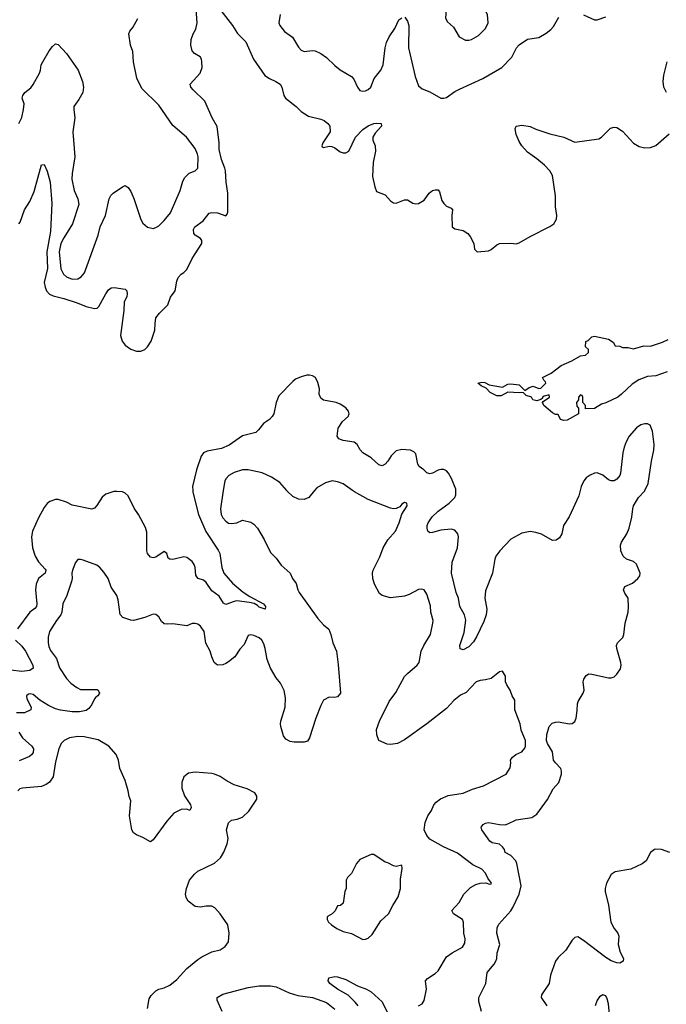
# Model space of a CAD drawing. Header units: inches. Extents: x 1473912 to 1647258, y 640388 to 773423.
# Tile 157 of 256: x 1571955 to 1576584, y 646322 to 653372. Entities that reach past the tile are written whole.
import ezdxf

# ---------------------------------------------------------------- set-up
doc = ezdxf.new("R2010")
doc.units = ezdxf.units.IN
doc.header["$MEASUREMENT"] = 0
doc.layers.add('B5674', color=7, linetype='Continuous')
doc.layers.add('B5675', color=7, linetype='Continuous')

msp = doc.modelspace()

# ---------------------------------------------------------------- linework, layer by layer
at = {"layer": 'B5674', "color": 5}
for points, elevation in [([(1573412.2, 650000), (1573391, 649870), (1573398, 649830), (1573410, 649804.2), (1573430, 649780.8), (1573450, 649768.1), (1573470, 649764.4), (1573508.7, 649770), (1573550, 649787.7), (1573610, 649773.4), (1573630, 649760.7), (1573658, 649730), (1573705.5, 649650), (1573750, 649556), (1573790, 649516), (1573826.9, 649466.9), (1573890.4, 649410), (1573908, 649370), (1573934.4, 649334.4), (1573945.7, 649290), (1573956, 649270), (1574090, 649083.8), (1574130, 649038), (1574167.3, 649007.3), (1574182.6, 648970), (1574195.5, 648910), (1574221.6, 648850), (1574235.3, 648755.3), (1574250.4, 648549.6), (1574230, 648524), (1574210, 648519.3), (1574170, 648521.2), (1574130, 648499.3), (1574110, 648461.2), (1574074, 648370), (1574030, 648228.7), (1574013.8, 648206.2), (1573990, 648199.5), (1573918.9, 648198.9), (1573890, 648204.5), (1573859.7, 648219.7), (1573843.5, 648243.5), (1573822.9, 648310), (1573822.4, 648330), (1573824.7, 648350), (1573855.1, 648450), (1573857.1, 648517.1), (1573848.4, 648568.4), (1573822.2, 648622.2), (1573790, 648658.4), (1573749.1, 648729.1), (1573727, 648790), (1573713.1, 648870), (1573702.6, 648902.6), (1573688.7, 648928.7), (1573670, 648944.7), (1573630, 648963.5), (1573610, 648967.6), (1573590, 648963.7), (1573561.1, 648898.9), (1573530, 648865.1), (1573494, 648810), (1573450, 648773), (1573430, 648762), (1573410, 648753.3), (1573370, 648749.6), (1573347.8, 648770), (1573329.7, 648810), (1573319.1, 648850), (1573287.5, 648907.5), (1573275.4, 648990), (1573250, 649029.4), (1573230, 649043.7), (1573210, 649049.4), (1573190, 649049.2), (1573150, 649032.7), (1573050, 649047), (1573010, 649043.7), (1572990, 649047), (1572970, 649063.7), (1572950, 649095.1), (1572930, 649114), (1572910, 649116.2), (1572850, 649091.6), (1572770, 649069.6), (1572750, 649072), (1572691.7, 649091.7), (1572673.6, 649113.6), (1572658.3, 649218.3), (1572649.6, 649249.6), (1572608.3, 649308.3), (1572588, 649370), (1572556.9, 649416.9), (1572528.9, 649448.9), (1572505.8, 649465.8), (1572410, 649502.4), (1572390, 649507.3), (1572370, 649506), (1572354.2, 649485.8), (1572332.4, 649430), (1572328.7, 649410), (1572330.4, 649370), (1572325.3, 649350), (1572293.1, 649250), (1572263.1, 649190), (1572256.9, 649130), (1572250.2, 649110), (1572219.1, 649070), (1572168.9, 648990), (1572157.4, 648950), (1572158.3, 648910), (1572163, 648883), (1572175.1, 648855.1), (1572218, 648798), (1572239.6, 648730), (1572290, 648654.9), (1572321.4, 648621.4), (1572363, 648590), (1572390, 648576.5), (1572510, 648576), (1572516, 648570), (1572526, 648550), (1572514.8, 648530), (1572498.8, 648521.2), (1572490.2, 648509.8), (1572470, 648467.3), (1572450, 648439.7), (1572430, 648426.4), (1572383.5, 648416.5), (1572330, 648415.2), (1572247.6, 648427.6), (1572210, 648437.8), (1572160.6, 648460.6), (1572099, 648499), (1572050, 648538.9), (1572030, 648545.6), (1572018.7, 648541.3), (1572004.4, 648530), (1572005.3, 648510), (1572037, 648450), (1572034.9, 648430), (1571990, 648409.8), (1571932.4, 648407.6)], 740), ([(1573194.4, 650000), (1573195.2, 649990), (1573233.5, 649830), (1573287.3, 649707.3), (1573374.4, 649574.4), (1573386.2, 649550), (1573400.9, 649450), (1573416.5, 649410), (1573477.3, 649337.3), (1573553.8, 649273.8), (1573601, 649241), (1573699.1, 649190), (1573714, 649170), (1573711.3, 649150), (1573670, 649166.2), (1573658, 649178), (1573632, 649192), (1573599.6, 649199.6), (1573510, 649209.9), (1573490, 649207), (1573430, 649183.6), (1573413.3, 649193.3), (1573383.4, 649243.4), (1573330, 649282.6), (1573290, 649342.6), (1573270, 649358.5), (1573231.1, 649371.1), (1573221.8, 649381.8), (1573215.3, 649395.3), (1573210.6, 649450), (1573204, 649470), (1573190, 649492.9), (1573150, 649521.5), (1573130, 649525.1), (1573050, 649507.4), (1573028.4, 649508.4), (1573017.2, 649517.2), (1573009, 649550), (1572990, 649565.2), (1572930, 649522.4), (1572910, 649517.6), (1572890, 649523.7), (1572870, 649549.2), (1572865.7, 649570), (1572863.6, 649703.6), (1572856, 649736), (1572805.3, 649830), (1572774.8, 649874.8), (1572730, 649962), (1572710, 649982.9), (1572690, 649991.6), (1572650, 649994.7), (1572627.4, 649992.6), (1572570, 649974.5), (1572545.8, 649954.2), (1572507.4, 649892.6), (1572490, 649875.1), (1572470, 649867), (1572330, 649895.1), (1572290, 649917.6), (1572230, 649936.2), (1572210, 649936.2), (1572170, 649922.9), (1572150, 649907), (1572130, 649879.5), (1572090, 649805.6), (1572045, 649710), (1572038.2, 649670), (1572047, 649590), (1572065.4, 649530), (1572089, 649490), (1572137, 649437), (1572141.1, 649430), (1572137, 649410), (1572090.2, 649369.8), (1572072.1, 649330), (1572068.1, 649290), (1572076.3, 649190), (1572074.2, 649170), (1572063.5, 649156.5), (1572027.3, 649130), (1571938.9, 649010)], 720), ([(1574065.6, 650000), (1574024.7, 649950), (1573990, 649937.2), (1573950, 649939.3), (1573910, 649958), (1573870, 649996.2), (1573866.7, 650000)], 740), ([(1574809, 646310), (1574835.8, 646324.2), (1574851, 646349), (1574866.3, 646430), (1574860.9, 646490), (1574873.4, 646506.6), (1574930, 646543), (1574950, 646562), (1575010, 646662), (1575049.7, 646690.3), (1575124, 646730), (1575140.7, 646759.3), (1575143.6, 646790), (1575133.3, 646830), (1575131.8, 646910), (1575124.5, 646930), (1575059.6, 646970), (1575047.6, 646992.4), (1575101.5, 647050), (1575135.1, 647110), (1575182.6, 647157.4), (1575221.1, 647178.9), (1575250, 647188.4), (1575290.7, 647190.7), (1575317.2, 647182.8), (1575330, 647184.7), (1575332, 647190), (1575306, 647226), (1575290, 647259.5), (1575263.7, 647290), (1575199.3, 647319.3), (1575090, 647403), (1574988.1, 647448.1), (1574890, 647503.1), (1574870, 647531.3), (1574850.8, 647570), (1574857.4, 647622.6), (1574875.8, 647670), (1574903.5, 647710), (1574918.7, 647750), (1574935.6, 647770), (1574967.9, 647792.1), (1575022.6, 647817.4), (1575130, 647834), (1575196.8, 647863.2), (1575274.6, 647885.4), (1575437.2, 647970), (1575466, 648014), (1575471.5, 648050), (1575468, 648070), (1575479.7, 648090), (1575507.3, 648110), (1575549.6, 648130), (1575570, 648154.9), (1575576.2, 648170), (1575575.4, 648210), (1575545, 648285), (1575536.5, 648330), (1575500.3, 648430), (1575498.3, 648498.3), (1575480.7, 648530), (1575466, 648570), (1575441.2, 648610), (1575433.2, 648630), (1575432, 648672), (1575410, 648708), (1575390, 648702), (1575330, 648655.3), (1575290, 648644), (1575250, 648640.9), (1575222.8, 648630), (1575150, 648555.1), (1575110, 648534.5), (1575061.8, 648498.2), (1575010, 648440.5), (1574870.2, 648329.8), (1574710, 648215.1), (1574658.8, 648190), (1574610, 648181), (1574584.8, 648184.8), (1574526.6, 648210), (1574511.5, 648251.5), (1574509.7, 648289.7), (1574531.1, 648350), (1574599.3, 648490), (1574646.5, 648553.5), (1574710, 648668.9), (1574730, 648691.3), (1574800.4, 648750), (1574814.7, 648770), (1574829.4, 648849.4), (1574847.6, 648890), (1574894.5, 648970), (1574911.8, 649050), (1574913.6, 649070), (1574898.3, 649130), (1574895.2, 649175.2), (1574870, 649259), (1574850, 649289.3), (1574830, 649295.1), (1574810, 649292.3), (1574743.9, 649256.1), (1574710, 649243.7), (1574610, 649232.7), (1574550, 649249.2), (1574530, 649264), (1574495.1, 649330), (1574482.9, 649370), (1574479.6, 649410), (1574486, 649430), (1574533.5, 649526.5), (1574557.2, 649590), (1574590, 649647), (1574644, 649710), (1574671.2, 649770), (1574689.5, 649830.5), (1574728.7, 649890), (1574726, 649910), (1574710, 649915.3), (1574690, 649902), (1574676.3, 649883.7), (1574650, 649872.3), (1574630.5, 649869.5), (1574610, 649873.3), (1574450, 649937.2), (1574350.7, 649990.7), (1574337.6, 650000)], 740), ([(1575967, 650000), (1575957.1, 649962.9), (1575888.3, 649811.7), (1575846.8, 649750), (1575836, 649690), (1575818, 649662), (1575794.8, 649645.2), (1575770, 649644), (1575690, 649688.7), (1575650, 649699), (1575610, 649708), (1575550, 649696), (1575470, 649653.3), (1575391.2, 649570), (1575364.3, 649530), (1575357.1, 649510), (1575339.8, 649410), (1575290, 649282.7), (1575285.3, 649230), (1575299.9, 649150), (1575293, 649110), (1575277.2, 649062.8), (1575226, 648954), (1575203, 648917), (1575170, 648881), (1575130, 648860.4), (1575107.9, 648867.9), (1575105, 648890), (1575135.9, 648984.1), (1575148, 649072), (1575138.3, 649110), (1575106.3, 649170), (1575094.9, 649230), (1575079.9, 649270), (1575047, 649410), (1575051.3, 649488.7), (1575088.4, 649590), (1575096.2, 649670), (1575092, 649690), (1575070, 649716.9), (1575043.3, 649723.3), (1574970, 649718), (1574910, 649699.7), (1574890, 649698.7), (1574877.6, 649710), (1574871, 649731), (1574870.8, 649750), (1574878.2, 649770), (1574907.3, 649812.7), (1574950, 649851.8), (1575028.7, 649910), (1575068.7, 649950), (1575077.4, 649970), (1575076.7, 650000)], 720), ([(1575260.9, 646270), (1575241.2, 646341.2), (1575242, 646370), (1575291.2, 646470), (1575301.7, 646550), (1575350.9, 646610), (1575363.8, 646630), (1575369.8, 646650), (1575373.8, 646690), (1575391.4, 646750), (1575371.4, 646830), (1575372.8, 646870), (1575384.1, 646895.9), (1575469.9, 646990.1), (1575485.4, 647014.6), (1575530.5, 647110), (1575543.7, 647170), (1575514.5, 647330), (1575506.6, 647350), (1575470, 647387.1), (1575430, 647408.7), (1575425.1, 647430), (1575411.1, 647450), (1575390, 647468.8), (1575338.2, 647478.2), (1575319.6, 647490), (1575262, 647570), (1575259.5, 647590), (1575272.7, 647610), (1575290, 647619.5), (1575310, 647623.7), (1575388.4, 647608.4), (1575430, 647607.7), (1575450, 647612.8), (1575510, 647643.2), (1575621.1, 647658.9), (1575657.6, 647682.4), (1575732.3, 647787.7), (1575774.9, 647865.1), (1575814.7, 647910), (1575833, 647970), (1575834.3, 647990), (1575827.8, 648010), (1575789.9, 648049.9), (1575777.2, 648070), (1575769.7, 648130), (1575733.5, 648190), (1575727, 648210), (1575727.4, 648252.6), (1575745.1, 648310), (1575766.3, 648333.7), (1575790, 648343), (1575810, 648344.4), (1575890, 648330.4), (1575910, 648333), (1575930, 648346.8), (1575938, 648370), (1575946.2, 648426.2), (1575946.9, 648473.1), (1575951.6, 648490), (1575989.7, 648550), (1575996.9, 648570), (1575988.3, 648630), (1575993.7, 648650), (1576010, 648675.3), (1576030, 648687.8), (1576050, 648686.2), (1576170, 648659.5), (1576190, 648659.3), (1576210, 648666), (1576230, 648686), (1576255, 648725), (1576260.4, 648750), (1576258.5, 648770), (1576228.7, 648868.7), (1576227.1, 648890), (1576234, 648910), (1576272, 648948), (1576280.8, 648970), (1576288.4, 649051.6), (1576309.7, 649130), (1576313.6, 649166.4), (1576311.2, 649230), (1576285.7, 649265.7), (1576278.4, 649290), (1576287.2, 649312.8), (1576342.6, 649337.4), (1576380.7, 649370), (1576394, 649390), (1576395.6, 649410), (1576370, 649472.3), (1576350, 649491.6), (1576299, 649510), (1576276, 649530), (1576258, 649570), (1576257, 649610), (1576263.6, 649630), (1576300.5, 649690), (1576319.1, 649730), (1576337.7, 649810), (1576343.5, 649870), (1576349.8, 649890.2), (1576384.2, 649950), (1576430, 649998.4), (1576430.7, 650000)], 720), ([(1571925.6, 648930), (1571970, 648886), (1571995.3, 648850), (1572049.1, 648750), (1572051.9, 648728.1), (1572027.7, 648712.3), (1571970, 648705.3), (1571890, 648714.5)], 720), ([(1571949.1, 648270), (1571974.2, 648230), (1572040.3, 648170), (1572052.6, 648150), (1572050, 648125.1), (1572041.5, 648110), (1572024.3, 648095.7), (1571950, 648066)], 740), ([(1572870, 646291.3), (1572880.4, 646359.6), (1572896.4, 646383.6), (1572930, 646417.1), (1572950.9, 646429.1), (1572990, 646439.6), (1573030, 646458.9), (1573080, 646500), (1573150, 646576.9), (1573230, 646641.3), (1573258.9, 646661.1), (1573330, 646696.3), (1573390, 646711.3), (1573424.7, 646735.3), (1573449, 646770), (1573455.1, 646830), (1573445.2, 646890), (1573389.5, 646969.5), (1573352.1, 647012.1), (1573330, 647024), (1573290, 647024), (1573250, 647017.2), (1573210, 647022), (1573161.3, 647061.3), (1573145.2, 647085.2), (1573142.6, 647110), (1573148.4, 647150), (1573171.1, 647210), (1573205.8, 647254.2), (1573230, 647274.3), (1573348.4, 647331.6), (1573392.3, 647370), (1573417, 647410), (1573440.9, 647470), (1573446, 647510), (1573434, 647570), (1573450, 647622), (1573470, 647641), (1573512.1, 647647.9), (1573550, 647662.8), (1573594.5, 647705.5), (1573652.3, 647790), (1573652.5, 647812.5), (1573637, 647837), (1573584.1, 647864.1), (1573490, 647893.6), (1573439.4, 647919.4), (1573390, 647952), (1573348, 647970), (1573330, 647975.1), (1573210, 647983.7), (1573163.4, 647976.6), (1573130.6, 647949.4), (1573114.8, 647910), (1573114.8, 647870), (1573133.7, 647813.7), (1573178, 647750), (1573182, 647730), (1573172, 647710), (1573150, 647718), (1573110, 647717.2), (1573058.8, 647690), (1573007.3, 647632.7), (1572910, 647499), (1572890, 647484), (1572835.1, 647515.1), (1572790, 647534), (1572768.4, 647548.4), (1572756.2, 647570), (1572741.7, 647670), (1572750, 647778), (1572737.2, 647810), (1572732, 647850), (1572710, 647924), (1572672, 648010), (1572661.6, 648070), (1572644.5, 648110), (1572591.6, 648170), (1572515.4, 648215.4), (1572416, 648236), (1572370, 648238.8), (1572310, 648229.7), (1572273, 648210), (1572251.5, 648188.5), (1572234.9, 648150), (1572210, 648059), (1572193.6, 647950), (1572167.2, 647912.8), (1572144, 647896), (1572110, 647882.2), (1571974, 647870), (1571956, 647864), (1571942, 647850)], 760), ([(1576610, 647408.3), (1576550, 647430.8), (1576510, 647433.3), (1576498.8, 647430), (1576471.4, 647408.6), (1576438.7, 647350), (1576410, 647326.3), (1576330, 647288.2), (1576218, 647270), (1576188, 647250), (1576155.5, 647190), (1576146, 647150), (1576146.4, 647130), (1576170, 647032), (1576186.3, 646910), (1576210, 646864), (1576237.3, 646830), (1576244, 646810), (1576240.3, 646750), (1576254.1, 646694.1), (1576276.3, 646650), (1576274.8, 646630), (1576250, 646615.6), (1576230, 646617.4), (1576190, 646633.3), (1576150, 646657.8), (1575990, 646779.6), (1575950, 646803.7), (1575930, 646800.9), (1575910, 646782), (1575864, 646710), (1575810, 646656.9), (1575791.3, 646630), (1575755.9, 646530), (1575744.4, 646470), (1575690.4, 646390), (1575686.7, 646370), (1575727.4, 646310)], 720), ([(1574377.6, 646310), (1574357.4, 646337.4), (1574306.1, 646386.1), (1574229.3, 646430), (1574174, 646470), (1574164, 646490), (1574168.7, 646510), (1574210, 646520.7), (1574230, 646519.1), (1574290, 646499.5), (1574372.8, 646452.8), (1574438, 646430), (1574470.4, 646410), (1574550, 646339.1), (1574585, 646265)], 740), ([(1573404.5, 646270), (1573369, 646350), (1573368, 646370), (1573410, 646393), (1573590, 646441.6), (1573670, 646453), (1573750, 646453.4), (1573790, 646445.5), (1573884.2, 646404.2), (1573945.2, 646385.2), (1574050, 646370.3), (1574150, 646334), (1574210, 646286.9)], 740), ([(1576176, 646250), (1576170, 646326), (1576160.9, 646360.9), (1576150, 646382), (1576130, 646389), (1576105.2, 646374.8), (1576088, 646352), (1576074.8, 646310)], 740)]:
    msp.add_lwpolyline(points, dxfattribs=dict(at, elevation=elevation))
at = {"layer": 'B5674', "color": 5, "elevation": 760}
msp.add_lwpolyline([(1574490, 647394), (1574470, 647394), (1574390, 647359), (1574366, 647330), (1574330, 647258), (1574302, 647230), (1574292, 647210), (1574292, 647150), (1574282, 647130), (1574270, 647046), (1574251.3, 647028.7), (1574230, 647026), (1574212, 646990), (1574190.6, 646969.4), (1574158, 646950), (1574156.9, 646943.1), (1574156, 646930), (1574166, 646910), (1574186, 646890), (1574224.7, 646864.7), (1574270, 646843), (1574330, 646827.7), (1574410, 646785.5), (1574430, 646787.7), (1574450, 646796.3), (1574478.7, 646821.3), (1574540.1, 646919.9), (1574594, 646970), (1574625.2, 647030), (1574665.2, 647090), (1574680.7, 647150), (1574681.5, 647218.5), (1574693.6, 647293.6), (1574690, 647318), (1574650, 647308), (1574630, 647314), (1574590, 647334), (1574570, 647339)], close=True, dxfattribs=at)
at = {"layer": 'B5675', "color": 5, "elevation": 760}
msp.add_lwpolyline([(1575090, 653592.8), (1575078, 653590), (1575053, 653570), (1575028.2, 653530), (1575007.5, 653447.5), (1575002.5, 653382.5), (1575016.8, 653356.8), (1575059.9, 653319.9), (1575100.7, 653250), (1575145.1, 653225.1), (1575170, 653225.5), (1575190, 653230.5), (1575240.1, 653259.9), (1575289.7, 653310.3), (1575309.5, 653350), (1575302.9, 653410), (1575290, 653436), (1575270, 653462), (1575190, 653535.1), (1575110, 653587)], close=True, dxfattribs=at)
at = {"layer": 'B5675', "color": 5}
for points, elevation in [([(1571949.5, 651910.5), (1571957, 651923), (1571988.7, 652010), (1572026, 652070), (1572058.7, 652141.3), (1572110, 652332), (1572130, 652336), (1572150, 652287.3), (1572173.1, 652210), (1572184.1, 652055.9), (1572174.8, 651854.8), (1572148, 651710), (1572153.8, 651590), (1572130.2, 651490), (1572135.9, 651455.9), (1572147.1, 651430), (1572167.8, 651407.8), (1572195, 651395), (1572270, 651376.6), (1572365.6, 651345.6), (1572430, 651319.1), (1572490, 651303.1), (1572510, 651307), (1572520.6, 651319.4), (1572570, 651408.9), (1572590, 651438), (1572610, 651452.9), (1572630, 651454), (1572710, 651441.6), (1572720.4, 651430), (1572724.2, 651410), (1572720.9, 651390), (1572703.6, 651350), (1572700.2, 651290), (1572676.5, 651110), (1572689, 651070), (1572710, 651042.4), (1572750, 651012.2), (1572790, 650998.7), (1572821.4, 650998.6), (1572849.8, 651010.2), (1572870, 651030.4), (1572896.9, 651070), (1572922.9, 651150), (1572923.3, 651196.7), (1572930, 651238), (1572955.1, 651270), (1573015.1, 651330), (1573033.8, 651386.2), (1573068.3, 651431.7), (1573080.1, 651499.9), (1573090, 651526), (1573110, 651551), (1573130, 651562.8), (1573150, 651582.8), (1573190, 651663), (1573259.6, 651770), (1573259.6, 651790), (1573250, 651806), (1573210, 651829.6), (1573202, 651842), (1573199.1, 651870), (1573208.4, 651890), (1573267.1, 651932.9), (1573312.1, 651987.9), (1573330, 651992.4), (1573370, 651989), (1573430, 651968.4), (1573440.5, 651979.5), (1573445.4, 651994.6), (1573445.2, 652130), (1573432.5, 652210), (1573428.8, 652288.8), (1573424.2, 652310), (1573398.7, 652370), (1573382, 652442), (1573381.4, 652490), (1573367.5, 652607.5), (1573333, 652670), (1573280.4, 652790), (1573196.3, 652870), (1573179.6, 652890), (1573174.5, 652910), (1573247.3, 652990), (1573260.7, 653030), (1573258.7, 653070), (1573255.6, 653090), (1573246.5, 653106.5), (1573207, 653130), (1573190, 653149.4), (1573180.7, 653190), (1573182.4, 653230), (1573196.9, 653270), (1573215.8, 653304.2), (1573224.5, 653350), (1573213.2, 653513.2)], 720), ([(1573361.8, 653481.8), (1573478.9, 653330), (1573514.3, 653274.3), (1573573.6, 653213.6), (1573629.3, 653089.3), (1573710, 652973.8), (1573742, 652950), (1573789.4, 652929.4), (1573818.4, 652910), (1573830.4, 652890), (1573845.5, 652830), (1573858, 652810), (1573934.8, 652750), (1573970, 652714.8), (1574022, 652682), (1574110, 652660.3), (1574134, 652650), (1574160.7, 652630), (1574174, 652610), (1574176.3, 652570), (1574124.9, 652490), (1574118, 652470), (1574121, 652461), (1574130, 652458), (1574170, 652466.4), (1574190, 652463.7), (1574210, 652455.3), (1574250, 652427.2), (1574270, 652418.9), (1574290, 652418.9), (1574310, 652430.4), (1574358.7, 652530), (1574410, 652585.7), (1574450, 652611.7), (1574490, 652628.2), (1574512, 652632), (1574542, 652630), (1574544, 652610), (1574499.4, 652560.6), (1574483.1, 652530), (1574483.1, 652510), (1574498.5, 652470), (1574502.2, 652430), (1574485.5, 652350), (1574480.5, 652250), (1574496, 652176), (1574510, 652142), (1574570, 652118), (1574610, 652074.8), (1574630, 652060.7), (1574650, 652059.1), (1574710, 652082.8), (1574730, 652082.8), (1574770, 652058.8), (1574790, 652053.4), (1574810, 652055.5), (1574850, 652079.5), (1574886.3, 652130), (1574910, 652148.7), (1574930, 652154.9), (1574950, 652153), (1574959, 652139), (1574977.6, 652077.6), (1574990, 652055.5), (1575010, 652037.1), (1575042.5, 652022.5), (1575054, 652010), (1575048.7, 651971.3), (1575050.8, 651890), (1575070, 651874), (1575130, 651861.6), (1575162, 651842), (1575180.3, 651820.3), (1575204.9, 651770), (1575211, 651730), (1575230, 651711), (1575310, 651717.1), (1575330, 651727.7), (1575370, 651760.4), (1575390, 651768.7), (1575470, 651772.4), (1575510, 651767.7), (1575530, 651773.4), (1575610, 651820.3), (1575750, 651890.5), (1575778, 651910), (1575796.6, 651943.4), (1575799.5, 651970), (1575791.5, 652031.5), (1575789.6, 652110), (1575770, 652257.2), (1575750, 652289.5), (1575712, 652330), (1575656.6, 652376.6), (1575590, 652424), (1575549.9, 652469.9), (1575530, 652499.5), (1575508.5, 652550), (1575502.9, 652590), (1575509.5, 652610.5), (1575550, 652616.3), (1575610, 652608), (1575649, 652589), (1575750, 652555.6), (1575851.3, 652531.3), (1575930, 652496.3), (1576099.7, 652520.3), (1576119, 652530), (1576185.4, 652594.6), (1576210, 652602), (1576230, 652599.1), (1576270, 652573.4), (1576350, 652488.2), (1576390, 652463.8), (1576430, 652454.9), (1576470, 652457.1), (1576509.6, 652470.4), (1576605.1, 652554.9)], 720), ([(1573818.7, 653410), (1573810.3, 653350.3), (1573817.4, 653330), (1573850, 653288.5), (1573907.3, 653247.3), (1573950, 653174.8), (1573970, 653154), (1573990, 653145.5), (1574050, 653152.7), (1574070, 653150.4), (1574110, 653130.4), (1574150, 653101.6), (1574210, 653043.8), (1574250, 653013), (1574330, 652966.4), (1574347, 652947), (1574372.7, 652890), (1574390, 652864.9), (1574410, 652860.5), (1574430, 652863.8), (1574450, 652873.4), (1574469.3, 652890), (1574491.5, 652950), (1574540.4, 653010), (1574555.8, 653050), (1574570.8, 653170), (1574580.9, 653210), (1574600.4, 653250), (1574640.4, 653310), (1574670, 653371), (1574690, 653386)], 740), ([(1575990, 653407.7), (1576070, 653370.5), (1576090, 653370.6), (1576150, 653393)], 740), ([(1571949.4, 652630), (1571970, 652671.3), (1571982.4, 652730), (1571985.6, 652770), (1571973, 652810), (1571977.4, 652830), (1571991.8, 652850), (1572034.5, 652885.5), (1572051, 652909), (1572096.2, 652990), (1572104.5, 653010), (1572109.3, 653050), (1572119.3, 653070), (1572166.6, 653150), (1572190, 653181), (1572210, 653198.8), (1572230, 653194.8), (1572290, 653130.5), (1572373.4, 653010), (1572404.2, 652930), (1572411.4, 652890), (1572405.7, 652850), (1572378.8, 652801.2), (1572343.1, 652750), (1572341.3, 652730), (1572348.8, 652670), (1572334, 652570), (1572350.3, 652390.3), (1572329.1, 652270), (1572328, 652230), (1572343.6, 652150), (1572371.6, 652090), (1572378.9, 652050), (1572331.5, 651910), (1572270, 651810.9), (1572250.1, 651770), (1572237.9, 651710), (1572248.3, 651588.3), (1572269.2, 651550), (1572290, 651531.4), (1572330, 651514.4), (1572370, 651516.1), (1572395.1, 651530), (1572419.5, 651560.5), (1572516.9, 651830), (1572529.7, 651890), (1572568, 651970), (1572594, 652090), (1572606.7, 652113.3), (1572622.7, 652130), (1572690, 652176.3), (1572710, 652184), (1572730, 652171), (1572750, 652141), (1572772.6, 652092.6), (1572821.1, 651941.1), (1572835.3, 651915.3), (1572870, 651885.7), (1572910, 651878), (1572930, 651883.7), (1572950, 651895.8), (1572990, 651933.7), (1573033.3, 651990), (1573103, 652150), (1573123, 652217), (1573137.2, 652242.8), (1573167, 652273), (1573210, 652290.8), (1573229.2, 652310), (1573232.2, 652390), (1573228, 652410), (1573209.7, 652449.7), (1573149.5, 652530), (1573050, 652614.5), (1572950, 652760.5), (1572830, 652878.7), (1572792.6, 652952.6), (1572769.5, 653070.5), (1572764.8, 653144.8), (1572747, 653190), (1572736.2, 653270), (1572742, 653290), (1572763.9, 653316.1), (1572799.8, 653380.2)], 740), ([(1574710.7, 653390.7), (1574730, 653362), (1574740.7, 653330), (1574738.4, 653170), (1574785.4, 652965.4), (1574810, 652898), (1574836.8, 652876.8), (1574890, 652856.3), (1574970, 652810.7), (1574990, 652810.6), (1575010, 652816.3), (1575070, 652858), (1575104.4, 652875.6), (1575270, 652950.3), (1575405.1, 653030), (1575477.1, 653102.9), (1575512, 653170), (1575530, 653192.9), (1575590, 653233.7), (1575670, 653244.9), (1575724.1, 653275.9), (1575758, 653302), (1575776, 653324), (1575815.3, 653390)], 740), ([(1576586.3, 652850), (1576566.9, 652890), (1576561.1, 652930), (1576565.1, 652974.9), (1576589, 653070)], 720), ([(1576590, 650850.6), (1576510, 650822.7), (1576450, 650816.5), (1576386.2, 650793.8), (1576338.6, 650761.4), (1576264.2, 650690), (1576235.8, 650670), (1576150, 650629.6), (1576119.8, 650620.2), (1576068.7, 650588.7), (1576006, 650586), (1576006, 650610), (1575986, 650630), (1575986, 650670), (1575982, 650682), (1575970, 650686), (1575954, 650670), (1575954, 650650), (1575942, 650630), (1575943.6, 650603.6), (1575954, 650590), (1575954, 650550), (1575874.4, 650505.6), (1575850, 650502), (1575826, 650510), (1575810, 650546), (1575790, 650546), (1575770, 650558), (1575708, 650610), (1575698, 650630), (1575702, 650638), (1575748.7, 650670), (1575746, 650686), (1575710, 650677.2), (1575698, 650670), (1575696.9, 650663.1), (1575686.4, 650653.6), (1575656, 650644), (1575629.1, 650649.1), (1575618, 650670), (1575580.7, 650680.7), (1575560.4, 650700.4), (1575550, 650702.7), (1575530, 650699.7), (1575450, 650705.1), (1575402.2, 650677.8), (1575370, 650678), (1575322.5, 650702.5), (1575294.7, 650734.7), (1575259, 650750), (1575235.3, 650770), (1575262.4, 650777.6), (1575284.7, 650775.3), (1575316.5, 650756.5), (1575410, 650740.3), (1575450, 650762.3), (1575470, 650764.9), (1575530, 650758), (1575570, 650716), (1575602, 650738), (1575630, 650747), (1575670, 650730.7), (1575686.3, 650733.7), (1575722, 650770), (1575719, 650779), (1575706, 650790), (1575698, 650810), (1575760.1, 650839.9), (1575830, 650896), (1575908, 650930), (1575970, 650964.7), (1576006, 650970), (1576026, 650990), (1576026, 651010), (1576006, 651030), (1576007.3, 651067.3), (1576024, 651076), (1576050, 651101), (1576070, 651106), (1576170, 651084.7), (1576203.6, 651063.6), (1576218, 651038), (1576250, 651034), (1576270, 651024.7), (1576310, 651024.7), (1576350, 651016), (1576422, 651038), (1576470, 651034.8), (1576557.6, 651062.4), (1576597.1, 651082.9)], 680), ([(1575076.7, 650000), (1575076.5, 650010), (1575047.1, 650087.1), (1575024.5, 650124.5), (1575010, 650140.7), (1574990, 650151.1), (1574970, 650152.2), (1574950, 650146.4), (1574910, 650125.3), (1574890, 650120.7), (1574870, 650127.7), (1574848.5, 650150), (1574813.9, 650173.9), (1574804.9, 650190), (1574790, 650263.6), (1574777.3, 650277.3), (1574751.8, 650290), (1574690, 650293.9), (1574650, 650284.5), (1574614.2, 650250), (1574590, 650211), (1574570, 650188.9), (1574550, 650178.7), (1574525.3, 650185.3), (1574470, 650234.3), (1574410.5, 650270.5), (1574391.3, 650291.3), (1574370.5, 650330.5), (1574350, 650347.2), (1574270, 650358.5), (1574240.5, 650370), (1574226.8, 650390), (1574233.4, 650446.6), (1574266, 650494), (1574305.4, 650530), (1574314.2, 650550), (1574309.7, 650570), (1574290, 650592.9), (1574250, 650618.3), (1574219.3, 650630), (1574130, 650647), (1574110, 650661.6), (1574097.5, 650690), (1574101.5, 650730), (1574090, 650773.2), (1574071.8, 650810), (1574050, 650822.9), (1574030, 650827.6), (1574010, 650826), (1573970, 650815.4), (1573930, 650798), (1573910, 650782.4), (1573810, 650678), (1573791.7, 650630), (1573772.8, 650550), (1573761.5, 650530), (1573742, 650510), (1573699.9, 650480.1), (1573664.9, 650435.1), (1573644, 650416), (1573548.5, 650391.5), (1573453.8, 650326.2), (1573398.3, 650301.7), (1573297.5, 650282.5), (1573270.2, 650269.8), (1573253.9, 650246.1), (1573219.7, 650150), (1573191.9, 650030), (1573194.4, 650000)], 720), ([(1576430.7, 650000), (1576452.8, 650050), (1576476.8, 650210), (1576494.1, 650290), (1576496.8, 650330), (1576485.7, 650425.7), (1576468.2, 650468.2), (1576450, 650478), (1576430, 650479.1), (1576400.5, 650470), (1576370, 650449.7), (1576319.1, 650390), (1576297.6, 650350), (1576282.9, 650310), (1576273, 650270), (1576255.3, 650124.7), (1576250, 650109.2), (1576230, 650080.9), (1576210, 650069.5), (1576190, 650069.5), (1576170, 650076.2), (1576129.5, 650110), (1576090, 650128), (1576070, 650125.1), (1576038, 650110), (1576010, 650091.1), (1575992.2, 650070), (1575974.9, 650030), (1575967, 650000)], 720), ([(1573866.7, 650000), (1573817.1, 650057.1), (1573756.5, 650096.5), (1573690, 650128.4), (1573590, 650147.8), (1573550, 650149.7), (1573490, 650130.9), (1573452.8, 650107.2), (1573433, 650087), (1573423.7, 650070), (1573412.2, 650000)], 740), ([(1574337.6, 650000), (1574270, 650047.8), (1574230, 650063.6), (1574190.6, 650069.4), (1574143.4, 650056.6), (1574081.1, 650018.9), (1574065.6, 650000)], 740)]:
    msp.add_lwpolyline(points, dxfattribs=dict(at, elevation=elevation))

doc.saveas('drawing.dxf')
